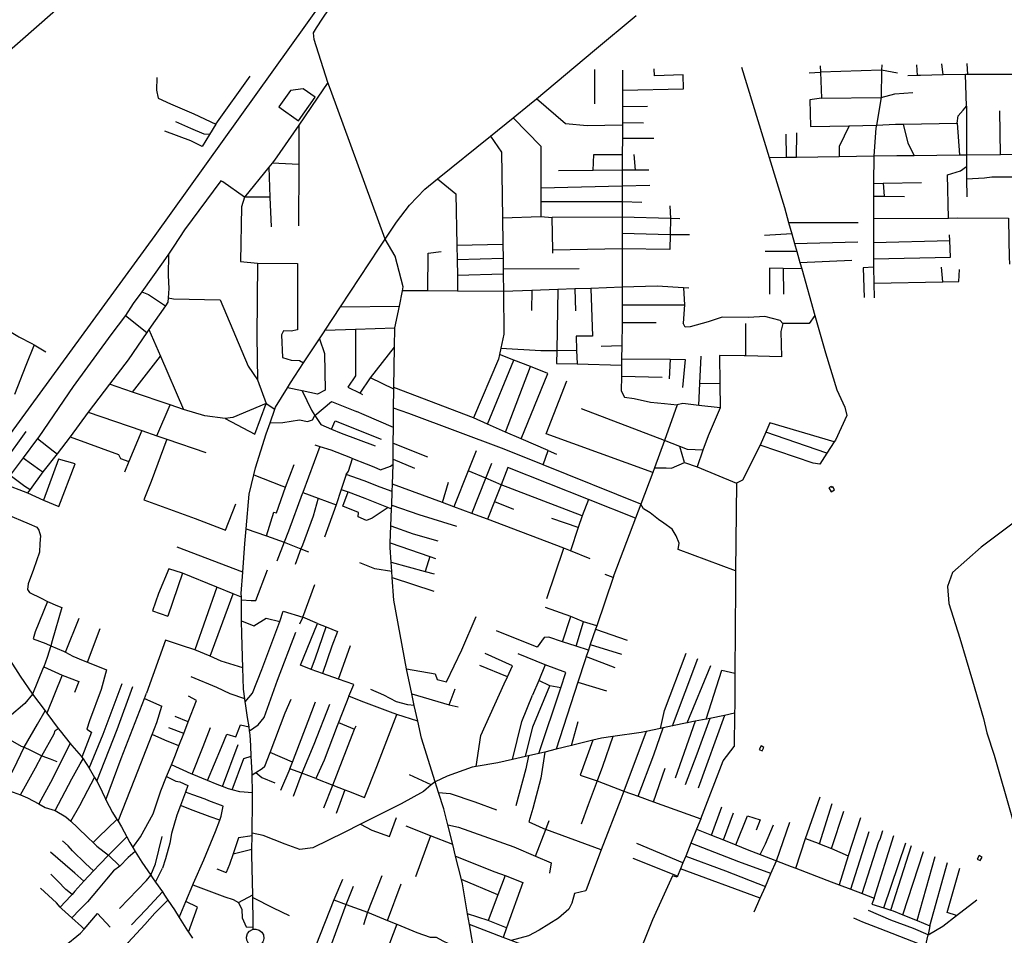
# Model space of a CAD drawing. Header units: millimetres. Extents: x 664923 to 767831, y 3118803 to 3207600.
# Tile 33 of 256: x 697266 to 699129, y 3152643 to 3154375. Entities that reach past the tile are written whole.
import ezdxf

# ---------------------------------------------------------------- set-up
doc = ezdxf.new("R2010")
doc.units = ezdxf.units.MM
for name, color, linetype in [('buildings', 5, 'Continuous'), ('parks', 8, 'Continuous'), ('railways', 4, 'Continuous'), ('roads_3', 3, 'Continuous')]:
    doc.layers.add(name, color=color, linetype=linetype)

msp = doc.modelspace()

# ---------------------------------------------------------------- linework, layer by layer
at = {"layer": 'buildings'}
for points in [[(698797.01, 3153489.53), (698801.5, 3153481.87), (698807.63, 3153485.42), (698804.28, 3153491.14), (698802.44, 3153490.08), (698801.3, 3153492.02), (698797.01, 3153489.53)], [(698668.59, 3153001.29), (698665.11, 3152994.59), (698670.58, 3152991.78), (698674.06, 3152998.48), (698668.59, 3153001.29)], [(699081.23, 3152793.89), (699077.74, 3152787.19), (699083.23, 3152784.38), (699086.71, 3152791.08), (699081.23, 3152793.89)]]:
    msp.add_lwpolyline(points, close=True, dxfattribs=at)
at = {"layer": 'parks'}
msp.add_lwpolyline([(697778.55, 3154241.35), (697756.21, 3154210.13), (697793.99, 3154184.01), (697825.53, 3154228.57), (697802.72, 3154244.53), (697778.55, 3154241.35)], close=True, dxfattribs=at)
at = {"layer": 'railways'}
msp.add_lwpolyline([(706175.98, 3165916.3), (704994.98, 3164288.28), (704461.61, 3163556.28), (704450.63, 3163540.96), (704291.24, 3163330), (704120.74, 3163087.08), (703022.12, 3161558.71), (701249.61, 3159116.99), (700614.63, 3158235.3), (699983.61, 3157382.24), (699235.45, 3156350.18), (698366.48, 3155151.65), (697904.38, 3154500.86), (697521.89, 3153966.59), (696868.53, 3153071.93)], dxfattribs=at)
at = {"layer": 'roads_3'}
for points in [[(697957.51, 3153959.69), (697854.12, 3154242.95), (697849.31, 3154256.13), (697823.12, 3154337.94), (697822.35, 3154350.2), (697827.85, 3154360.03), (697839.93, 3154377.89), (697902.99, 3154471.19), (697918.08, 3154492.46), (697904.38, 3154500.86), (697882.22, 3154516.83)], [(697199.48, 3154275.75), (697462.87, 3154506.77)], [(697708.26, 3152654.28), (697708.24, 3152658.33), (697708.19, 3152667.36), (697707.19, 3152714.39), (697707.08, 3152719.63), (697705.49, 3152794.48), (697705.61, 3152806.16), (697705.84, 3152831.12), (697705.89, 3152836.34), (697706.49, 3152898.28), (697706.4, 3152912.52), (697706.18, 3152946.41), (697706.17, 3152949.69), (697704.46, 3152981.8), (697703.41, 3153001.57), (697702.32, 3153022.46), (697701.24, 3153029.88), (697700.14, 3153037.33), (697697.51, 3153055.27), (697693.2, 3153081.36), (697692.78, 3153084.66), (697692.05, 3153090.6), (697689.77, 3153108.69), (697688.48, 3153148.91), (697686.42, 3153212.79), (697686.13, 3153238.14), (697685.67, 3153277.81), (697685.61, 3153282.36), (697685.53, 3153289.39), (697688.39, 3153330.17), (697692.16, 3153384.08), (697694.63, 3153412.16), (697700.41, 3153477.8), (697709.38, 3153514.2), (697712.61, 3153527.29), (697732.39, 3153591.48), (697739.85, 3153612.52), (697748.94, 3153638.15), (697750.39, 3153642.25), (697772.78, 3153678.77), (697778.7, 3153688.42), (697803.44, 3153725.88), (697833.31, 3153771.12), (697842.26, 3153784.67), (697844.1, 3153787.48), (697873.37, 3153831.98), (697946.1, 3153942.64), (697957.51, 3153959.69), (697979.14, 3153992.02), (698003.46, 3154024.34), (698032.64, 3154054.36), (698056.73, 3154073.82), (698157.08, 3154154.9), (698200.02, 3154189.59), (698230.9, 3154214.53), (698243.88, 3154225.39), (698353.77, 3154317.36), (698432.62, 3154383.34)], [(699723.9, 3154302.83), (699723.08, 3154275.51), (699597.19, 3154274.09), (699578.13, 3154273.73), (699472.85, 3154271.77), (699405.58, 3154270.51), (699387.88, 3154270.17), (699191.55, 3154271.75), (699140.3, 3154271.56), (699059.7, 3154271.26), (699055.41, 3154271.24), (699013.12, 3154270.52), (698970.29, 3154269.8), (698963.96, 3154269.59), (698946.23, 3154269.14)], [(698406.43, 3154279.94), (698406.4, 3154241.85), (698406.37, 3154211.19), (698406.34, 3154180.92), (698406.33, 3154175.65), (698406.32, 3154151.26), (698406.28, 3154120.22), (698406.26, 3154090.31), (698406.24, 3154060.92), (698406.2, 3154030.26), (698406.17, 3154001.47), (698406.15, 3153971.33), (698406.12, 3153941.38), (698406.05, 3153868.93), (698406.02, 3153835.94), (698406, 3153814.91), (698405.84, 3153802.25), (698405.3, 3153757.89), (698405, 3153733.45), (698404.85, 3153721.82), (698404.59, 3153700.55), (698404.25, 3153673.26), (698410.21, 3153661.02), (698428.55, 3153658.78), (698459.43, 3153651.3), (698486.18, 3153648.84), (698510.02, 3153646.69), (698485.87, 3153579.07), (698467.38, 3153527.26), (698464.11, 3153518.68), (698441.35, 3153458.72), (698431.32, 3153432.31), (698390.27, 3153324.21), (698388.78, 3153319.84), (698357.82, 3153228.67), (698355.68, 3153222.38), (698345.64, 3153192.83), (698342.04, 3153182.23), (698338.06, 3153170.53), (698335.96, 3153164.31), (698322.29, 3153121.84), (698281.43, 3152994.84)], [(698353.52, 3154280.83), (698353.52, 3154216.01)], [(698406.4, 3154241.85), (698522.29, 3154244.05), (698521.31, 3154271.06), (698467.25, 3154269.13), (698466.26, 3154282.23)], [(698631.69, 3154285.43), (698683.89, 3154114.61), (698712.79, 3154020.04), (698720.8, 3153991.67), (698726.85, 3153970.22), (698732.03, 3153951.86), (698736.25, 3153936.9), (698742.24, 3153915.68), (698745.56, 3153903.9), (698770.42, 3153815.8), (698790.44, 3153744.81), (698812.05, 3153675.06), (698826.88, 3153642.18), (698830.8, 3153626.59), (698809.27, 3153579.62), (698807.11, 3153576.32), (698793.22, 3153555.07), (698779.65, 3153534.32), (698767.54, 3153535.93), (698667.04, 3153569.93), (698633.74, 3153504.18), (698622.36, 3153498.37)], [(698759.78, 3154274.73), (698780.84, 3154275.63)], [(698780.22, 3154287.72), (698780.84, 3154275.63), (698783.34, 3154226.49), (698895.9, 3154227.89), (698921.59, 3154234.58), (698956.03, 3154237.58)], [(698926.87, 3154274.08), (698896.75, 3154279.39), (698780.84, 3154275.63)], [(698896.92, 3154289.7), (698896.75, 3154279.39), (698895.9, 3154227.89), (698886.9, 3154175.28), (698886.01, 3154170.04), (698881.72, 3154117.46), (698881.68, 3154065.12), (698881.68, 3154041.18), (698881.66, 3153999.18), (698881.62, 3153953.75), (698881.6, 3153922.42), (698881.6, 3153910.42), (698881.66, 3153906.97), (698882.17, 3153876.55), (698882.65, 3153848.65)], [(698962.59, 3154289.94), (698963.96, 3154269.59)], [(699013.12, 3154270.52), (699010.95, 3154291.67)], [(699059.7, 3154271.26), (699058.56, 3154292.21)], [(697849.31, 3154256.13), (697829.17, 3154226.63), (697794.12, 3154175.78), (697748.43, 3154109.48), (697743.94, 3154103.91), (697737.46, 3154095.87), (697691.67, 3154039.06), (697650.62, 3154068.27), (697646.57, 3154070.32), (697577.8, 3153977.28), (697557.7, 3153946.73), (697547.66, 3153931.47), (697537.96, 3153916.74), (697497.26, 3153860.34), (697481.09, 3153837.93), (697466.36, 3153815.51), (697438.96, 3153779.04), (697367.66, 3153680.97), (697302.71, 3153586.15), (697300.06, 3153582.62), (697272.8, 3153546.28), (697248.35, 3153513.69)], [(697525.71, 3154266.02), (697525.19, 3154241.98), (697528.01, 3154226.91), (697551.8, 3154216.03), (697595.49, 3154197.1), (697637.18, 3154177.77), (697702.45, 3154268.45)], [(698783.34, 3154226.49), (698761.13, 3154223.55), (698762.24, 3154172.84), (698835.24, 3154174.27), (698886.9, 3154175.28), (698922.73, 3154177.31), (698938.17, 3154177.6), (699039.55, 3154179.54), (699041.38, 3154193.22), (699051.3, 3154203.68), (699057.12, 3154211.76), (699055.41, 3154271.24)], [(698406.33, 3154175.65), (698340, 3154174.27), (698298.79, 3154178.21), (698243.88, 3154225.39)], [(698406.37, 3154211.19), (698453.64, 3154211.63)], [(699057.12, 3154211.76), (699057.39, 3154119.36), (699057.39, 3154097.17), (699057.41, 3154073.74), (699058.05, 3154039.88)], [(699121.43, 3154119.98), (699120.31, 3154202.5)], [(697625.19, 3154158.21), (697615.48, 3154158.41), (697590.19, 3154169.32), (697561.77, 3154181.71)], [(698200.02, 3154189.59), (698252.03, 3154135.84), (698252.05, 3154057.22), (698252.06, 3154030.56), (698252.07, 3154002.93), (698273.7, 3154001.11)], [(697637.18, 3154177.77), (697625.19, 3154158.21), (697611.21, 3154135.43), (697590.06, 3154146.14), (697540.59, 3154164.11)], [(697794.12, 3154175.78), (697794.35, 3154101.05), (697793.85, 3153985.38)], [(698406.34, 3154180.92), (698446.22, 3154180.29)], [(698835.24, 3154174.27), (698816.51, 3154134.95), (698816.45, 3154116.52)], [(698958.57, 3154118.41), (698946.84, 3154141.44), (698938.17, 3154177.6)], [(699039.55, 3154179.54), (699044.18, 3154119.24)], [(698157.08, 3154154.9), (698177.91, 3154124.76), (698179.59, 3154000.27), (698180.27, 3153950.32), (698180.64, 3153923.37), (698180.9, 3153903.77), (698324.74, 3153904.74)], [(698406.32, 3154151.26), (698465.86, 3154151.27)], [(698716.92, 3154115.09), (698715.92, 3154158.75)], [(698735.81, 3154115.36), (698736.07, 3154160.9)], [(698351.22, 3154089.89), (698352.18, 3154119.99), (698406.28, 3154120.22)], [(698431.02, 3154090.33), (698428.71, 3154120.24)], [(698683.89, 3154114.61), (698716.92, 3154115.09), (698735.81, 3154115.36), (698816.45, 3154116.52), (698881.72, 3154117.46), (698925.23, 3154118.09), (698958.57, 3154118.41), (699044.18, 3154119.24), (699057.39, 3154119.36), (699121.43, 3154119.98), (699191.61, 3154120.66), (699208.86, 3154120.83), (699395.68, 3154123.07), (699398.43, 3154123.1), (699436.21, 3154123.55), (699517.31, 3154124.52), (699561.72, 3154123.96), (699640.59, 3154122.96), (699679.39, 3154122.47), (699690.76, 3154122.32), (699705.92, 3154121.83), (699712.21, 3154121.99)], [(697737.46, 3154095.87), (697739.64, 3154039.66), (697741.83, 3153983.51)], [(697794.35, 3154101.05), (697743.94, 3154103.91)], [(698456.53, 3154090.34), (698431.02, 3154090.33), (698406.26, 3154090.31), (698351.22, 3154089.89), (698285.71, 3154089.38)], [(699023.51, 3153999.96), (699021.39, 3154081.63), (699046.11, 3154089), (699057.39, 3154097.17)], [(698056.73, 3154073.82), (698091.36, 3154045.69), (698093.2, 3153948.49), (698093.73, 3153920.83), (698094.29, 3153891.33), (698094.57, 3153861.62)], [(699191.13, 3154076.9), (699104.97, 3154077.26), (699091.29, 3154075.22), (699057.41, 3154073.74)], [(698252.05, 3154057.22), (698406.24, 3154060.92), (698458.05, 3154062.04)], [(698881.68, 3154065.12), (698899.44, 3154065.56), (698972.15, 3154067.37)], [(698899.44, 3154065.56), (698901.5, 3154041.03)], [(697739.64, 3154039.66), (697691.67, 3154039.06), (697685.61, 3154021.24), (697684.2, 3153917.75), (697716.47, 3153914.8), (697791.78, 3153913.98), (697792.14, 3153788.56), (697779.58, 3153785.91), (697765.57, 3153786.37), (697761.48, 3153778.99), (697763.26, 3153736.16), (697780.14, 3153731.3), (697795.51, 3153730.07), (697803.44, 3153725.88)], [(698881.68, 3154041.18), (698901.5, 3154041.03), (698940.32, 3154040.72)], [(698443.07, 3154029.09), (698406.2, 3154030.26), (698252.06, 3154030.56)], [(698495.98, 3154023.03), (698497.64, 3153998.86), (698496.85, 3153968.73), (698496.09, 3153940.13), (698406.12, 3153941.38), (698274.75, 3153939.17)], [(698179.59, 3154000.27), (698252.07, 3154002.93)], [(698514.77, 3153998.37), (698497.64, 3153998.86), (698406.17, 3154001.47), (698273.7, 3154001.11)], [(698274.84, 3153933.4), (698274.75, 3153939.17), (698273.7, 3154001.11)], [(698881.66, 3153999.18), (699023.51, 3153999.96), (699039.54, 3154000.05), (699136.54, 3153999.87), (699137.45, 3153957.14), (699138.1, 3153926.46), (699138.39, 3153912.87)], [(698720.8, 3153991.67), (698852.46, 3153991.36)], [(698126.51, 3152608.2), (698117.08, 3152663.6), (698113.69, 3152683.5), (698104, 3152740.4), (698101.95, 3152748.58), (698090.99, 3152792.43), (698085.42, 3152814.69), (698076.15, 3152851.75), (698068.47, 3152882.47), (698058.76, 3152913.19), (698052.31, 3152933.57), (698026.37, 3153015.66), (698019.35, 3153047.84), (698012.8, 3153077.92), (698007.97, 3153100.07), (697997.75, 3153147.03), (697973.82, 3153276.92), (697970.88, 3153319.66), (697970.07, 3153331.36), (697968.87, 3153348.99), (697966.96, 3153376.7), (697967.31, 3153385.58), (697968.57, 3153417.62), (697969.84, 3153449.8), (697970.1, 3153456.57), (697971.13, 3153482.36), (697971.68, 3153496.51), (697972.4, 3153514.82), (697972.56, 3153534.04), (697972.64, 3153543.94), (697972.89, 3153574.1), (697973.14, 3153603.86), (697973.44, 3153640.05), (697973.75, 3153675.92), (697973.77, 3153679.12), (697975.28, 3153755.79), (697976.01, 3153792.45), (697984.5, 3153832.99), (697990.62, 3153862.21), (697991.79, 3153869.45), (697976.83, 3153927.91), (697957.51, 3153959.69)], [(698406.15, 3153971.33), (698496.85, 3153968.73), (698533.65, 3153968.83)], [(698726.85, 3153970.22), (698675.11, 3153966.94)], [(698881.6, 3153922.42), (699026.91, 3153925.62), (699025.81, 3153957.64), (699025.46, 3153967.83)], [(698881.62, 3153953.75), (699025.81, 3153957.64)], [(698093.2, 3153948.49), (698180.27, 3153950.32)], [(698732.03, 3153951.86), (698851.74, 3153955.04)], [(697547.66, 3153931.47), (697546.99, 3153891.01), (697548.76, 3153866.28), (697547.41, 3153848.87), (697546.78, 3153840.84), (697541.93, 3153833.82), (697510.82, 3153788.77), (697506.95, 3153783.16), (697471.57, 3153731.92), (697436.06, 3153685.41), (697395.93, 3153632.83), (697361.59, 3153586.17), (697337.11, 3153553.67), (697310.15, 3153519.45), (697286.02, 3153486.65), (697281.01, 3153479.86)], [(698038.21, 3153861.94), (698038.83, 3153933.67), (698063.37, 3153936.4)], [(698180.64, 3153923.37), (698093.73, 3153920.83)], [(698736.25, 3153936.9), (698676.41, 3153936.58)], [(698742.24, 3153915.68), (698840.68, 3153920.35)], [(697716.47, 3153914.8), (697714.96, 3153776.12), (697715.99, 3153693.56), (697732.51, 3153648.89), (697669.21, 3153622.39), (697655.03, 3153620.83), (697616.28, 3153625.68), (697576.5, 3153637.55)], [(698180.9, 3153903.77), (698180.98, 3153893.5), (698181.51, 3153860.89), (698181.89, 3153779.98), (698176.44, 3153753.78), (698173.9, 3153741.63), (698172.07, 3153732.84), (698124.53, 3153621.7)], [(698745.56, 3153903.9), (698710.62, 3153904.7), (698684.44, 3153905.31), (698684.5, 3153856.12)], [(698710.62, 3153904.7), (698711.16, 3153855.8)], [(698881.66, 3153906.97), (698861.68, 3153905.6), (698863.68, 3153849.25)], [(698882.17, 3153876.55), (699012.32, 3153879.05), (699042.69, 3153879.64), (699043.83, 3153902.61)], [(699012.32, 3153879.05), (699010.3, 3153906.69)], [(696982.26, 3153895.83), (697028.6, 3153877.35), (697066.23, 3153862.35), (697085.44, 3153854.69), (697206.4, 3153807.26), (697227.27, 3153797.89), (697233.34, 3153794.2), (697262.55, 3153776.4), (697264.69, 3153775.29), (697289.44, 3153762.48), (697293.94, 3153759.74), (697315.55, 3153746.55)], [(698180.98, 3153893.5), (698094.29, 3153891.33)], [(698532.37, 3153867.53), (698522.23, 3153868.1), (698472.3, 3153870.88), (698406.05, 3153868.93), (698346.98, 3153866.82), (698316.24, 3153865.72), (698284.43, 3153864.57), (698235.41, 3153862.82), (698181.51, 3153860.89)], [(698284.43, 3153864.57), (698282.45, 3153749.25), (698282.02, 3153724.85), (698320.84, 3153724.05)], [(698316.24, 3153865.72), (698317.67, 3153824.5)], [(698346.98, 3153866.82), (698349.97, 3153776.25), (698318.86, 3153776.45), (698319.86, 3153749.84), (698320.84, 3153724.05), (698404.85, 3153721.82)], [(698522.23, 3153868.1), (698523.76, 3153835.7), (698521.42, 3153801.08)], [(697497.26, 3153860.34), (697509.95, 3153855.41), (697541.93, 3153833.82)], [(697547.41, 3153848.87), (697557.08, 3153846.84), (697645.5, 3153844.97), (697698.39, 3153719.74), (697715.99, 3153693.56)], [(698181.51, 3153860.89), (698094.57, 3153861.62), (698038.21, 3153861.94), (697990.62, 3153862.21)], [(698235.41, 3153862.82), (698234.2, 3153825.27)], [(697873.37, 3153831.98), (697984.5, 3153832.99)], [(698406.02, 3153835.94), (698523.76, 3153835.7)], [(697466.36, 3153815.51), (697506.95, 3153783.16)], [(698709.96, 3153800.23), (698705.05, 3153805.75), (698675.66, 3153813.74), (698645.16, 3153811.68), (698594.94, 3153812.12), (698568.68, 3153803.7), (698534.42, 3153793.85), (698524.85, 3153793.43), (698521.42, 3153801.08)], [(698770.42, 3153815.8), (698759.41, 3153800.3), (698709.96, 3153800.23), (698706.34, 3153784.98), (698707.14, 3153737.62), (698640.1, 3153738.93), (698636.72, 3153739), (698590.16, 3153739.65), (698590.65, 3153687.17), (698591.1, 3153640.61), (698568.56, 3153588.16), (698558.75, 3153560.59), (698547.59, 3153529.18), (698622.36, 3153498.37), (698620.51, 3153332.66), (698620.18, 3153302.65), (698619.23, 3153138.89), (698618.87, 3153076.84), (698618.65, 3153062.96), (698617.6, 3152999.97)], [(697844.1, 3153787.48), (697901.56, 3153789.65), (697976.01, 3153792.45)], [(698405.84, 3153802.25), (698470.58, 3153802.57)], [(698640.1, 3153738.93), (698640.12, 3153800.11)], [(697510.82, 3153788.77), (697532.68, 3153738.46), (697576.5, 3153637.55)], [(697901.56, 3153789.65), (697901.37, 3153701.19), (697887.25, 3153679.94), (697910.65, 3153668.39), (697915.02, 3153666.24)], [(697293.94, 3153759.74), (697278.1, 3153720.74), (697256.7, 3153665.91)], [(697833.31, 3153771.12), (697843.15, 3153743.46), (697843.98, 3153674.01), (697829.68, 3153666.42), (697800.38, 3153672.78), (697772.78, 3153678.77)], [(697973.75, 3153675.92), (697929.92, 3153697.66), (697975.28, 3153755.79)], [(698176.44, 3153753.78), (698252.33, 3153749.11), (698282.45, 3153749.25), (698319.86, 3153749.84)], [(698405.3, 3153757.89), (698366.04, 3153756.85)], [(697479.54, 3153670.6), (697532.68, 3153738.46)], [(698265.26, 3153706.1), (698232.72, 3153718.75), (698201.18, 3153731.02), (698173.9, 3153741.63)], [(698551.16, 3153645.41), (698553.09, 3153687.68), (698555.4, 3153738.4)], [(698151.23, 3153610.03), (698201.18, 3153731.02)], [(698185.34, 3153595.11), (698232.72, 3153718.75)], [(698405, 3153733.45), (698496.61, 3153732.72), (698494.64, 3153695.86)], [(698496.61, 3153732.72), (698525.3, 3153732.43), (698520.25, 3153679.3)], [(697910.65, 3153668.39), (697929.92, 3153697.66)], [(698214.92, 3153582.16), (698265.26, 3153706.1)], [(698404.59, 3153700.55), (698481.4, 3153698.92)], [(697576.5, 3153637.55), (697550.99, 3153646.25), (697479.54, 3153670.6), (697436.06, 3153685.41)], [(698124.53, 3153621.7), (697973.77, 3153679.12)], [(698464.11, 3153518.68), (698261.99, 3153591.64), (698301.29, 3153692.08)], [(698553.09, 3153687.68), (698590.65, 3153687.17)], [(697800.38, 3153672.78), (697818.09, 3153636.51), (697824.87, 3153626.26), (697836, 3153609.42), (697856.27, 3153600.72), (697874.44, 3153592.91), (697938.96, 3153568.67)], [(697525.9, 3153587.95), (697550.99, 3153646.25)], [(697655.03, 3153620.83), (697711.26, 3153590.79), (697732.51, 3153648.89), (697748.94, 3153638.15)], [(697739.85, 3153612.52), (697764.23, 3153613.4), (697795.47, 3153618.41), (697810.97, 3153614.89), (697820.17, 3153617.88), (697824.87, 3153626.26), (697856.43, 3153652.75), (697903.2, 3153633.99)], [(698591.1, 3153640.61), (698551.16, 3153645.41), (698520.8, 3153649.07), (698510.02, 3153646.69)], [(697395.93, 3153632.83), (697497.34, 3153597.81), (697525.9, 3153587.95), (697544.75, 3153581.44), (697618.26, 3153556.05)], [(697973.14, 3153603.86), (697918.06, 3153627.33), (697903.2, 3153633.99)], [(698446.35, 3153449.7), (698441.35, 3153458.72), (698256.83, 3153532.85), (698182.47, 3153562.72), (698002.33, 3153630.33), (697973.44, 3153640.05)], [(698485.87, 3153579.07), (698329.06, 3153638.67)], [(697856.27, 3153600.72), (697863.02, 3153616.54), (697950.23, 3153581.28)], [(698265.75, 3153559.94), (698214.92, 3153582.16), (698185.34, 3153595.11), (698151.23, 3153610.03), (698124.53, 3153621.7)], [(698807.11, 3153576.32), (698685.39, 3153612.35), (698677.69, 3153594.55), (698667.04, 3153569.93)], [(697277.91, 3153595.98), (697237.97, 3153540.85)], [(697361.59, 3153586.17), (697452.97, 3153552.78), (697457.3, 3153545.19), (697473.09, 3153539.16)], [(697497.34, 3153597.81), (697473.09, 3153539.16), (697464.84, 3153519.24)], [(698793.22, 3153555.07), (698677.69, 3153594.55)], [(697300.06, 3153582.62), (697329.42, 3153559.77), (697337.11, 3153553.67)], [(697544.75, 3153581.44), (697515.25, 3153501.56), (697500.97, 3153467.08), (697598.41, 3153431.51), (697655.74, 3153409.32), (697675.45, 3153459.42)], [(697834.26, 3153567.89), (697801.84, 3153480.97), (697800.83, 3153478.26), (697774.73, 3153407.21), (697766.67, 3153386.43), (697752.89, 3153350.87)], [(697824.91, 3153571), (697834.26, 3153567.89), (697854.75, 3153561.11), (697891.78, 3153546.86), (697895.87, 3153545.23), (697921.89, 3153534.85), (697936.22, 3153529.43), (697949.14, 3153523.5), (697967.78, 3153530.42), (697972.56, 3153534.04)], [(697972.89, 3153574.1), (698037.56, 3153548.11)], [(698558.75, 3153560.59), (698529.6, 3153561.82), (698515.04, 3153567.56), (698485.87, 3153579.07)], [(698523.96, 3153537.46), (698515.04, 3153567.56)], [(698130.11, 3153559.62), (698114.86, 3153521.34), (698087.83, 3153453.47)], [(698256.83, 3153532.85), (698265.75, 3153559.94), (698281.65, 3153553.24)], [(697235.2, 3153497.57), (697281.01, 3153479.86), (697311.65, 3153466.16), (697340.29, 3153454.39), (697371.16, 3153535.04), (697339.5, 3153543.57), (697311.65, 3153466.16)], [(697272.8, 3153546.28), (697304.49, 3153523.23), (697310.15, 3153519.45)], [(697733.2, 3153398.39), (697746.88, 3153443.73), (697751.94, 3153442.32), (697769.07, 3153490.85), (697785.68, 3153533.64)], [(697884, 3153514.97), (697888.49, 3153521.17), (697895.87, 3153545.23)], [(697972.64, 3153543.94), (698013.33, 3153526.85)], [(698121.86, 3153440.85), (698148.11, 3153507.51), (698159.49, 3153536.43)], [(698467.38, 3153527.26), (698488.93, 3153527.08), (698499.55, 3153526.75), (698523.96, 3153537.46), (698547.59, 3153529.18)], [(697248.35, 3153513.69), (697275.92, 3153492.33), (697286.02, 3153486.65)], [(697709.38, 3153514.2), (697762.37, 3153493.2), (697769.07, 3153490.85)], [(697971.13, 3153482.36), (697948.5, 3153491.02), (697917.68, 3153503.02), (697884, 3153514.97), (697874.64, 3153486.59), (697865.03, 3153457.5), (697842.8, 3153396.44)], [(698330.25, 3153436.7), (698176.85, 3153494.86), (698148.11, 3153507.51), (698114.86, 3153521.34)], [(698431.32, 3153432.31), (698341.98, 3153467.68), (698189.93, 3153527.87), (698176.85, 3153494.86), (698164.37, 3153463.39), (698151.14, 3153429.99)], [(698345.53, 3153355.02), (698308.32, 3153370.33), (698295.64, 3153375.55), (698151.14, 3153429.99), (698121.86, 3153440.85), (698087.83, 3153453.47), (698066.17, 3153461.49), (697971.68, 3153496.51)], [(698066.17, 3153461.49), (698077.36, 3153500.35)], [(699244.05, 3153496.25), (699085.07, 3153377.52), (699030.53, 3153329.52), (699021.26, 3153302.88), (699023.92, 3153270.56), (699044.57, 3153204.81), (699068.63, 3153124.51), (699089.57, 3153052.93), (699096, 3153025.69), (699109.42, 3152983.72), (699177.78, 3152746.24)], [(697801.84, 3153480.97), (697830.89, 3153470.19), (697865.03, 3153457.5)], [(697874.64, 3153486.59), (697887.38, 3153481.84), (697919.18, 3153469.98), (697963.03, 3153452.53), (697969.84, 3153449.8)], [(697963.03, 3153452.53), (697932.88, 3153431.84), (697922.51, 3153427.66), (697906.72, 3153434.94), (697907.22, 3153442.61), (697877.82, 3153454.87), (697887.38, 3153481.84)], [(697830.89, 3153470.19), (697821.55, 3153435.9), (697801.34, 3153381.25), (697798.19, 3153374.24), (697787.25, 3153344.17)], [(697970.1, 3153456.57), (698021.39, 3153439.12), (698092.78, 3153416.66)], [(698164.37, 3153463.39), (698200.22, 3153448.89)], [(698341.98, 3153467.68), (698330.25, 3153436.7), (698322.84, 3153414.24), (698308.32, 3153370.33)], [(697239.79, 3153440.24), (697284.08, 3153421.42), (697298.79, 3153415.14), (697302.85, 3153409.3), (697305.88, 3153398.63), (697304.69, 3153384.43), (697303.49, 3153367.65), (697292.64, 3153335.2), (697282.2, 3153307.68), (697280.9, 3153297.06), (697284.71, 3153291.21), (697306.93, 3153280.99), (697318.67, 3153274.54), (697295.87, 3153217), (697291.63, 3153203.87)], [(698511.76, 3153373.07), (698513.97, 3153384.68), (698508.03, 3153398.73), (698500.58, 3153411.22), (698484.85, 3153422.81), (698474.9, 3153429.59), (698458.91, 3153441.93), (698446.35, 3153449.7)], [(697968.57, 3153417.62), (698010.66, 3153402.16), (698057.37, 3153389.11)], [(698322.84, 3153414.24), (698272.73, 3153431.32)], [(697694.63, 3153412.16), (697733.2, 3153398.39), (697766.67, 3153386.43), (697798.19, 3153374.24), (697812.65, 3153368.65)], [(697967.31, 3153385.58), (698042.39, 3153359.63), (698053.17, 3153355.9)], [(697688.39, 3153330.17), (697564.16, 3153377.54)], [(698263.69, 3153280.44), (698295.64, 3153375.55)], [(698620.51, 3153332.66), (698511.76, 3153373.07)], [(697970.07, 3153331.36), (697938.01, 3153336.45), (697909.97, 3153347.34)], [(697968.87, 3153348.99), (698033.22, 3153331.41), (698050.37, 3153326.72)], [(698042.39, 3153359.63), (698033.22, 3153331.41)], [(697685.61, 3153282.36), (697670.3, 3153288.68), (697639.08, 3153301.57), (697574.44, 3153328.23), (697548.39, 3153336.16), (697529.2, 3153289.84), (697517.33, 3153256.54), (697546.74, 3153246.93)], [(697574.44, 3153328.23), (697546.74, 3153246.93)], [(697685.67, 3153277.81), (697704.12, 3153276.36), (697712.9, 3153276.51), (697735.08, 3153334.61)], [(698388.78, 3153319.84), (698373.97, 3153325.34)], [(697686.13, 3153238.14), (697709.32, 3153228.62), (697732.5, 3153243.03), (697758.31, 3153236.83), (697764.64, 3153256), (697801.86, 3153244.82), (697824.33, 3153306.36)], [(697970.88, 3153319.66), (698049.45, 3153294.29)], [(697639.08, 3153301.57), (697597.54, 3153182.81)], [(697626.43, 3153171.04), (697670.3, 3153288.68)], [(697318.67, 3153274.54), (697337.91, 3153265.95), (697345.89, 3153263.12), (697327.89, 3153199.75), (697325.05, 3153190.49), (697318.26, 3153168.3), (697311.75, 3153150.94), (697310.91, 3153148.71), (697290.69, 3153099.35), (697276.24, 3153081.27), (697246.7, 3153056.39), (697225.43, 3153039.77), (697218.75, 3153026.33), (697211.97, 3153012.71), (697209.62, 3153007.97), (697192.4, 3152978), (697190.61, 3152974.88), (697175.23, 3152947.52), (697169.93, 3152938.08), (697166.69, 3152924.22), (697155.25, 3152897.67), (697135.76, 3152833.78)], [(698293.17, 3153198.44), (698308.63, 3153246.19), (698261.24, 3153263.16)], [(697353.14, 3153178.6), (697378.63, 3153242.77)], [(697692.78, 3153084.66), (697706.94, 3153101.13), (697724.23, 3153145.58), (697758.31, 3153236.83)], [(697801.86, 3153244.82), (697795.42, 3153231.56)], [(697888.65, 3153095.08), (697898.13, 3153117.3), (697869.37, 3153127.46), (697839.09, 3153138.15), (697817.38, 3153145.81), (697797.22, 3153154.29), (697829.91, 3153232.88), (697801.86, 3153244.82)], [(697829.91, 3153232.88), (697845.9, 3153226.41), (697867.25, 3153217.77), (697856.8, 3153189.99), (697839.09, 3153138.15)], [(697997.75, 3153147.03), (698052.11, 3153137.51), (698055.91, 3153126.77), (698073.84, 3153122.69), (698102.59, 3153182.91), (698130, 3153246.21)], [(698357.82, 3153228.67), (698332.69, 3153235.87), (698308.63, 3153246.19)], [(698318.8, 3153189.94), (698332.69, 3153235.87)], [(697394.56, 3153159.59), (697418.3, 3153223.39)], [(697701.24, 3153029.88), (697717.69, 3153040.85), (697728.6, 3153055.21), (697754.24, 3153125.53), (697788.56, 3153216.57)], [(697817.38, 3153145.81), (697825.79, 3153167.75), (697845.9, 3153226.41)], [(698342.04, 3153182.23), (698318.8, 3153189.94), (698293.17, 3153198.44), (698266.98, 3153207.13), (698258.58, 3153206.26), (698245.35, 3153187.84), (698168.34, 3153219.08)], [(698355.68, 3153222.38), (698415.44, 3153201.51)], [(697291.63, 3153203.87), (697315.71, 3153195.23), (697325.05, 3153190.49), (697349.13, 3153180.76), (697353.14, 3153178.6), (697366.88, 3153171.2), (697386.33, 3153162.9), (697394.56, 3153159.59), (697430.71, 3153144.92), (697420.19, 3153108.03), (697398.65, 3153048.54), (697393.46, 3153033.18), (697402.23, 3153027.42), (697383.87, 3152979.84)], [(697688.48, 3153148.91), (697647.14, 3153161.78), (697626.43, 3153171.04), (697597.54, 3153182.81), (697572.35, 3153191.07), (697541.97, 3153201.4), (697506.15, 3153100.73)], [(697869.37, 3153127.46), (697892.22, 3153191.02)], [(698130.09, 3152962.13), (698138.79, 3153020.85), (698182.71, 3153118.41), (698188.96, 3153131.92), (698198.69, 3153152.92), (698146.79, 3153176)], [(698260.19, 3153154.58), (698209.13, 3153175.49)], [(698345.64, 3153192.83), (698404.76, 3153174.81)], [(698478.76, 3153034.44), (698485.79, 3153068.55), (698526.79, 3153176.67)], [(697248.52, 3153162.69), (697267.1, 3153132.95), (697290.69, 3153099.35), (697314.34, 3153067.55), (697317.61, 3153063.16), (697339.18, 3153034.14), (697342.63, 3153029.51), (697362.07, 3153005.52), (697364.89, 3153002.04), (697382.31, 3152982.13), (697383.87, 3152979.84), (697386.12, 3152976.53), (697398.05, 3152958.99), (697408.06, 3152941.78), (697412.27, 3152934.55), (697416.93, 3152926.54), (697427.98, 3152902.33), (697429.46, 3152899.47), (697442.06, 3152874.98), (697450.3, 3152861.89), (697452.37, 3152858.63), (697459.11, 3152847.92), (697468.76, 3152829.48), (697474.46, 3152818.61), (697480.43, 3152809.06), (697485.07, 3152801.63), (697497.63, 3152781.55), (697514.19, 3152756.8), (697517.69, 3152751.58), (697523.38, 3152743.42), (697536.29, 3152724.91), (697540.28, 3152719.19), (697546.7, 3152709.54), (697559.08, 3152690.93), (697567.92, 3152676.86), (697583.76, 3152651.68), (697585.5, 3152649.08), (697593.15, 3152637.66)], [(698338.06, 3153170.53), (698391.98, 3153149.87)], [(698501.04, 3153038.99), (698548.93, 3153166.48)], [(697311.75, 3153150.94), (697346.62, 3153135.35), (697317.61, 3153063.16)], [(698188.96, 3153131.92), (698136.56, 3153153.42)], [(698248.5, 3152987.12), (698289.9, 3153110.91), (698299.6, 3153139.95), (698260.19, 3153154.58), (698248.08, 3153125), (698236.63, 3153097.01)], [(698528.99, 3153044.68), (698573.67, 3153153.43)], [(698564.76, 3153051.97), (698594.68, 3153144.68), (698619.23, 3153138.89)], [(697346.62, 3153135.35), (697378.4, 3153123.38), (697370.09, 3153102.06)], [(697692.05, 3153090.6), (697664.76, 3153099.73), (697639.31, 3153111.62), (697590.42, 3153131.99)], [(698289.9, 3153110.91), (698268.91, 3153115.04), (698248.08, 3153125)], [(698322.29, 3153121.84), (698376.43, 3153105.31)], [(697398.05, 3152958.99), (697424.3, 3153023.2), (697460.33, 3153119.15)], [(697412.27, 3152934.55), (697450.65, 3153032.01), (697480.48, 3153113.58)], [(698012.8, 3153077.92), (698000.71, 3153078.79), (697978.79, 3153084.53), (697955.14, 3153097.48), (697930.86, 3153107.93)], [(698078.82, 3153078.99), (698090.37, 3153109.06)], [(698223.39, 3152981.24), (698237.27, 3153037.66), (698268.91, 3153115.04)], [(697429.46, 3152899.47), (697458.45, 3152977.73), (697502.38, 3153091), (697506.15, 3153100.73)], [(697480.43, 3152809.06), (697494.6, 3152829.44), (697518.64, 3152872.46), (697533.01, 3152916.56), (697544.02, 3152943.13), (697553.22, 3152965.32), (697561.09, 3152984.3), (697567.63, 3153001.32), (697576.54, 3153024.5), (697585.21, 3153047.07), (697600.72, 3153087.46), (697585.73, 3153095.33)], [(697502.38, 3153091), (697535.04, 3153076.57)], [(697706.18, 3152946.41), (697712.94, 3152950.84), (697724.94, 3152958.73), (697730.25, 3152962.66), (697740.18, 3152989.09), (697768.25, 3153063.86), (697779.71, 3153089.79)], [(698019.35, 3153047.84), (697979.76, 3153060.98), (697967.95, 3153064.9), (697912.11, 3153086.2), (697888.65, 3153095.08), (697869.12, 3153045.42), (697866.69, 3153039.24), (697842.08, 3152974.58), (697826.29, 3152939.46), (697799.81, 3152949.59), (697777.54, 3152958.11), (697782.24, 3152970.43), (697811.96, 3153048.28), (697826.12, 3153084.71)], [(698007.97, 3153100.07), (698078.82, 3153078.99), (698095.61, 3153074.9)], [(698198.66, 3152975.44), (698215.87, 3153047.13), (698236.63, 3153097.01)], [(697235.21, 3152920.48), (697255.37, 3152957.89), (697274.84, 3152998.6), (697299.71, 3153042.46), (697314.34, 3153067.55)], [(697452.37, 3152858.63), (697484.36, 3152938.74), (697517.03, 3153023.12), (697525.66, 3153045.38), (697535.04, 3153076.57)], [(697852.1, 3153079.54), (697822.44, 3153003.92), (697799.81, 3152949.59), (697783.88, 3152905.72)], [(697585.21, 3153047.07), (697560.6, 3153056.81)], [(698618.65, 3153062.96), (698599.32, 3153059.02), (698571.82, 3153053.41), (698564.76, 3153051.97), (698544.22, 3153047.79), (698528.99, 3153044.68), (698501.04, 3153038.99), (698483.83, 3153035.48), (698478.76, 3153034.44), (698451.25, 3153028.83), (698441.81, 3153026.91), (698388.32, 3153019.07), (698367.1, 3153015.95), (698350.47, 3153011.86), (698309.92, 3153001.86), (698281.43, 3152994.84), (698259.39, 3152989.68), (698248.5, 3152987.12), (698228.78, 3152982.5), (698223.39, 3152981.24), (698198.66, 3152975.44), (698170.95, 3152968.94), (698130.09, 3152962.13), (698122.4, 3152960.84), (698075.1, 3152944.03), (698052.31, 3152933.57), (698044.9, 3152927.32), (698030.31, 3152915.04), (697987.72, 3152891.95), (697911.12, 3152853.42), (697879.86, 3152837.7), (697820.59, 3152808.65), (697796.21, 3152805.04), (697768.26, 3152815.68), (697727.15, 3152831.98), (697705.89, 3152836.34)], [(697826.29, 3152939.46), (697858.65, 3152926.86), (697881.34, 3152918.03), (697888.11, 3152915.39), (697918.54, 3152903.91), (697941.64, 3152962), (697979.76, 3153060.98)], [(697869.12, 3153045.42), (697899.9, 3153032.75)], [(698309.92, 3153001.86), (698322.79, 3153047.24)], [(698544.22, 3153047.79), (698506.08, 3152940.38)], [(698571.82, 3153053.41), (698546.99, 3152985.62), (698525.2, 3152927.31)], [(698599.32, 3153059.02), (698549.71, 3152921.37)], [(697218.75, 3153026.33), (697243.84, 3153015.05), (697269.39, 3153001.03), (697274.84, 3152998.6), (697287.03, 3152993.14), (697308.23, 3152982.69), (697323.73, 3152976.85), (697336.61, 3152971.5)], [(697267.97, 3152908.39), (697296.31, 3152959.51), (697308.23, 3152982.69), (697331.47, 3153024.21), (697333.48, 3153030.17), (697339.18, 3153034.14)], [(697576.54, 3153024.5), (697548.33, 3153035.15)], [(697592.72, 3152947.6), (697613.58, 3152999.95), (697627.15, 3153036.08)], [(697621.72, 3152935.76), (697648.36, 3152999.15), (697658.35, 3153023.59), (697675.03, 3153018.2), (697683.78, 3153040.92), (697700.14, 3153037.33)], [(697841.8, 3152884.23), (697858.65, 3152926.86), (697894.96, 3153021.76), (697899.9, 3153032.75), (697902.85, 3153039.31)], [(698451.25, 3153028.83), (698409.22, 3152915.94), (698403.42, 3152900.38), (698366.53, 3152804.62), (698349.75, 3152761.06), (698337.33, 3152727.18), (698316, 3152722.07), (698310.63, 3152703.96), (698305.33, 3152692.58), (698285.85, 3152675.68), (698248.9, 3152652.48), (698228.76, 3152642.13), (698196.22, 3152633.22)], [(698436.14, 3152906.14), (698465.82, 3152984.58), (698483.83, 3153035.48)], [(697567.63, 3153001.32), (697540.75, 3153011.86), (697517.03, 3153023.12)], [(698350.47, 3153011.86), (698326.75, 3152945.92), (698358.47, 3152935.33), (698409.22, 3152915.94), (698436.14, 3152906.14), (698465.27, 3152895.53), (698554.54, 3152863.01), (698597.07, 3152973.24), (698617.6, 3152999.97)], [(698388.32, 3153019.07), (698368.56, 3152962.35), (698358.47, 3152935.33), (698341.56, 3152890.05), (698328.46, 3152853.26)], [(697362.07, 3153005.52), (697343.13, 3152968.64), (697328.57, 3152939.13), (697302.34, 3152891.64)], [(697650.06, 3152924.56), (697679.43, 3153004.03)], [(697782.24, 3152970.43), (697740.18, 3152989.09)], [(698259.39, 3152989.68), (698252.08, 3152940.32), (698236.75, 3152882.64), (698229.15, 3152857.79), (698261.49, 3152842.96)], [(697333.16, 3152879.08), (697352.15, 3152915.12), (697364.71, 3152939.02), (697380.7, 3152967.16), (697386.12, 3152976.53)], [(697668.32, 3152918.33), (697690.59, 3152977.74), (697704.46, 3152981.8)], [(698228.78, 3152982.5), (698224, 3152957.96), (698204.87, 3152887.71)], [(697706.4, 3152912.52), (697682.59, 3152914.22), (697668.32, 3152918.33), (697661.48, 3152920.32), (697650.06, 3152924.56), (697639.98, 3152928.31), (697621.72, 3152935.76), (697592.72, 3152947.6), (697590.78, 3152948.39), (697553.22, 3152965.32)], [(697777.54, 3152958.11), (697759.36, 3152916.62)], [(698465.27, 3152895.53), (698487.55, 3152959.03)], [(697175.23, 3152947.52), (697198.42, 3152935.7), (697231.92, 3152921.63), (697235.21, 3152920.48), (697253.77, 3152913.99), (697267.97, 3152908.39), (697280.91, 3152903.29), (697302.34, 3152891.64), (697314.5, 3152885.03), (697333.16, 3152879.08), (697353.67, 3152867.23), (697363.27, 3152859.02), (697375.74, 3152846.7), (697395.67, 3152827.51), (697405.07, 3152818.48), (697412.4, 3152811.42), (697434.05, 3152794.71), (697455.85, 3152774.06)], [(697363.27, 3152859.02), (697379.92, 3152888.75), (697395.19, 3152917.58), (697408.06, 3152941.78)], [(697544.02, 3152943.13), (697561.67, 3152934.64), (697569.41, 3152933.02), (697584.23, 3152926.13), (697580.11, 3152913.66), (697570.52, 3152888.57), (697563.51, 3152870.27), (697553.43, 3152835.6), (697550.03, 3152817.55), (697542.19, 3152787.88), (697536.46, 3152769.78)], [(697712.94, 3152950.84), (697724.65, 3152941.28), (697748.79, 3152931.27)], [(698044.9, 3152927.32), (698003.5, 3152946.26)], [(697881.34, 3152918.03), (697864.95, 3152873.08)], [(697567.92, 3152676.86), (697580.41, 3152706.6), (697593.74, 3152738.38), (697595.04, 3152741.47), (697614.96, 3152785.71), (697636.48, 3152839.38), (697644.67, 3152860.91), (697647.55, 3152868.49), (697651.43, 3152887.37), (697623.95, 3152897.18), (697616.89, 3152900.2), (697593.98, 3152908.87), (697580.11, 3152913.66)], [(698058.76, 3152913.19), (698080.57, 3152911.3), (698127.17, 3152895.6), (698168.32, 3152880.58)], [(698734.2, 3152769.81), (698752.5, 3152826.24), (698780.68, 3152904.75)], [(697644.67, 3152860.91), (697626.65, 3152866.97), (697594.75, 3152879.15), (697570.52, 3152888.57)], [(698574.76, 3152832.7), (698594.41, 3152885.95)], [(698779.1, 3152816.18), (698803.41, 3152892.52)], [(698802.16, 3152807.01), (698825.14, 3152877.94)], [(697405.07, 3152818.48), (697415.25, 3152828.6), (697450.3, 3152861.89)], [(697911.12, 3152853.42), (697932.21, 3152841.94), (697966.12, 3152830), (697979.04, 3152865.88)], [(698554.54, 3152863.01), (698546.84, 3152843.94), (698536.11, 3152817.36), (698526.24, 3152792.92), (698520.98, 3152779.91), (698516.47, 3152768.72), (698510.89, 3152754.9), (698510.22, 3152753.24), (698501.03, 3152755.64), (698463.19, 3152672.22), (698413.66, 3152548.3), (698335.9, 3152580.28), (698227.52, 3152621.2), (698196.22, 3152633.22), (698180.96, 3152639.08), (698117.08, 3152663.6)], [(698242.23, 3152792.42), (698261.49, 3152842.96), (698268.06, 3152860.16)], [(698597.66, 3152823.49), (698616.31, 3152874.41)], [(698621.17, 3152814.05), (698643.06, 3152869.2), (698667.26, 3152861.12), (698659.57, 3152841.68)], [(698856.67, 3152865.35), (698833.43, 3152793.11), (698816.36, 3152738.48)], [(698085.42, 3152814.69), (698043.16, 3152831.25), (697997.26, 3152849.22)], [(698076.15, 3152851.75), (698096.21, 3152847.62), (698200.9, 3152810.24), (698242.23, 3152792.42), (698271.56, 3152779.76), (698268.54, 3152760.29)], [(698366.53, 3152804.62), (698261.49, 3152842.96)], [(698546.84, 3152843.94), (698574.76, 3152832.7), (698597.66, 3152823.49), (698621.17, 3152814.05), (698642.7, 3152805.37), (698667.31, 3152795.79), (698698.01, 3152783.84), (698725.82, 3152773), (698734.2, 3152769.81), (698801.38, 3152744.15), (698816.36, 3152738.48), (698838.39, 3152730.14), (698860.27, 3152721.87), (698882.83, 3152713.33), (698878.22, 3152701.66), (698900.97, 3152694.71), (698914.35, 3152690.62), (698918.88, 3152689.24), (698936.88, 3152681.88), (698963.85, 3152670.85), (698987.7, 3152661.12), (698984.97, 3152643.88)], [(698655.9, 3152687.2), (698667.28, 3152713.31), (698676.91, 3152735.42), (698687.47, 3152759.66), (698698.01, 3152783.84), (698722.99, 3152856.9)], [(698667.31, 3152795.79), (698677.08, 3152816.22), (698692.02, 3152851.75)], [(698860.27, 3152721.87), (698891.63, 3152820.36), (698894.26, 3152824.92), (698899.03, 3152841.47)], [(697468.76, 3152829.48), (697447.3, 3152808.05), (697434.05, 3152794.71), (697417.86, 3152777.49), (697406.17, 3152765.22), (697387.93, 3152745.21), (697370.91, 3152726.2), (697365.48, 3152720.24), (697363.37, 3152717.93), (697342.84, 3152696.41)], [(697406.17, 3152765.22), (697390.83, 3152779.01), (697366.41, 3152802.74), (697358.08, 3152811.97), (697347.02, 3152821.64)], [(697514.19, 3152756.8), (697522.97, 3152777.88), (697535.97, 3152829.6)], [(697705.84, 3152831.12), (697680.41, 3152827.26), (697670.32, 3152797.21), (697663.43, 3152776.72), (697657, 3152762.06)], [(698043.16, 3152831.25), (698014.77, 3152753.63)], [(698752.5, 3152826.24), (698776.73, 3152817.13), (698779.1, 3152816.18), (698802.16, 3152807.01), (698833.43, 3152793.11)], [(698838.39, 3152730.14), (698872.92, 3152839.35)], [(698882.83, 3152713.33), (698919.78, 3152831.47)], [(697670.32, 3152797.21), (697705.61, 3152806.16)], [(698520.98, 3152779.91), (698433.89, 3152816.75)], [(698687.47, 3152759.66), (698626.84, 3152781.86), (698536.11, 3152817.36)], [(698900.97, 3152694.71), (698942.27, 3152817.93)], [(698914.35, 3152690.62), (698952.96, 3152812.97)], [(697485.07, 3152801.63), (697471.51, 3152789.86), (697455.85, 3152774.06), (697443.95, 3152765.01), (697430.35, 3152749.27), (697414.56, 3152730.28), (697394.65, 3152706.53), (697379.8, 3152691.75), (697364.95, 3152675.73), (697345.84, 3152692.9), (697342.84, 3152696.41), (697336.25, 3152704.08), (697305.69, 3152732.27)], [(697387.93, 3152745.21), (697370.84, 3152760.44), (697352.24, 3152776.14), (697324.84, 3152800.31)], [(698090.99, 3152792.43), (698165.34, 3152763.17), (698184.49, 3152755.82), (698217.97, 3152742.94), (698187.31, 3152656.94), (698180.96, 3152639.08)], [(698510.89, 3152754.9), (698427.09, 3152787.97)], [(698526.24, 3152792.92), (698601.51, 3152764.69), (698676.91, 3152735.42)], [(698936.88, 3152681.88), (698975.68, 3152801.76)], [(698963.85, 3152670.85), (698997.84, 3152792.35)], [(697523.38, 3152743.42), (697536.46, 3152769.78)], [(697639.05, 3152768.67), (697657, 3152762.06)], [(698667.28, 3152713.31), (698516.47, 3152768.72)], [(698987.7, 3152661.12), (699021.06, 3152780.9)], [(699038.1, 3152680.26), (699020.85, 3152686.39), (699044.55, 3152769.7)], [(697365.48, 3152720.24), (697353.77, 3152729.6), (697338.4, 3152745.11), (697325.05, 3152758.44)], [(697455.14, 3152693.97), (697505.92, 3152746.57), (697514.19, 3152756.8)], [(697877.16, 3152748.6), (697860.26, 3152709.81), (697826.23, 3152623.74), (697822, 3152613.06), (697811.97, 3152588.33)], [(697951.26, 3152755.78), (697924.26, 3152686.8), (697916.81, 3152662.96)], [(698170.87, 3152719.7), (698101.95, 3152748.58)], [(698184.49, 3152755.82), (698170.87, 3152719.7), (698152.4, 3152670.77)], [(697593.74, 3152738.38), (697654.65, 3152715.87), (697670.33, 3152710.73), (697680.4, 3152705.15), (697686.23, 3152691.49), (697687.37, 3152676), (697694.48, 3152659.23), (697708.24, 3152658.33)], [(697815.45, 3152489.16), (697845.76, 3152568.71), (697836.87, 3152574.46), (697852.08, 3152615.29), (697884.1, 3152701.25), (697897.77, 3152736.08)], [(697962.01, 3152671.06), (697987.78, 3152740.36)], [(697536.29, 3152724.91), (697505.35, 3152692), (697477.85, 3152662.96)], [(697680.4, 3152705.15), (697707.08, 3152719.63)], [(697707.19, 3152714.39), (697745.69, 3152694.73), (697775.84, 3152680.13)], [(697860.26, 3152709.81), (697884.1, 3152701.25), (697924.26, 3152686.8), (697962.01, 3152671.06), (697979.42, 3152663.79), (698017.27, 3152647.99), (698042.8, 3152639.68), (698053.96, 3152639.39), (698066.43, 3152632.52), (698099.21, 3152617.25), (698126.51, 3152608.2), (698190.53, 3152583.82), (698239.46, 3152566.67), (698286.61, 3152550.15)], [(698984.97, 3152643.88), (699012.5, 3152660.49), (699038.1, 3152680.26), (699076.63, 3152710)], [(697546.7, 3152709.54), (697521.7, 3152684.68), (697502.99, 3152663.67), (697471.56, 3152629.28), (697443.19, 3152596.38), (697420.32, 3152571.61), (697403.96, 3152558.04), (697384.69, 3152540.22), (697373.73, 3152529.19), (697335.24, 3152490.48)], [(697585.5, 3152649.08), (697602.57, 3152695.95), (697580.41, 3152706.6)], [(697364.95, 3152675.73), (697383.38, 3152659.66), (697388.19, 3152654.52), (697413.82, 3152684.11), (697437.53, 3152658.64)], [(698187.31, 3152656.94), (698152.4, 3152670.77), (698113.69, 3152683.5)], [(698979.6, 3152621.74), (698953.99, 3152632.13), (698893.74, 3152655.51), (698861.13, 3152668.07), (698844.17, 3152675.07)], [(698984.97, 3152643.88), (698957.04, 3152655.85), (698914.24, 3152671.81), (698871.83, 3152689.66)], [(697107.79, 3152365.6), (697163.2, 3152434.06), (697227.79, 3152509.02), (697250.66, 3152537.76), (697266.74, 3152551.22), (697285.52, 3152564.43), (697319.53, 3152594.1), (697350.76, 3152621.8), (697381.34, 3152646.7), (697388.19, 3152654.52)], [(697728.2, 3152637.12), (697726.97, 3152632), (697726.4, 3152630.8), (697724.21, 3152627.6), (697720.69, 3152624.58), (697716.79, 3152622.76), (697714.97, 3152622.3), (697710.61, 3152622.04), (697705.22, 3152623.38), (697699.4, 3152627.66), (697696.09, 3152633.68), (697695.45, 3152639.52), (697697.38, 3152646.08), (697701.09, 3152650.69), (697706.81, 3152653.89), (697708.26, 3152654.28), (697713.02, 3152654.63), (697719.31, 3152652.88), (697724.26, 3152649.01), (697727.34, 3152643.72), (697728.2, 3152637.12)], [(697979.42, 3152663.79), (697951.73, 3152591.04)], [(698979.6, 3152621.74), (698984.97, 3152643.88)]]:
    msp.add_lwpolyline(points, dxfattribs=at)

doc.saveas('drawing.dxf')
